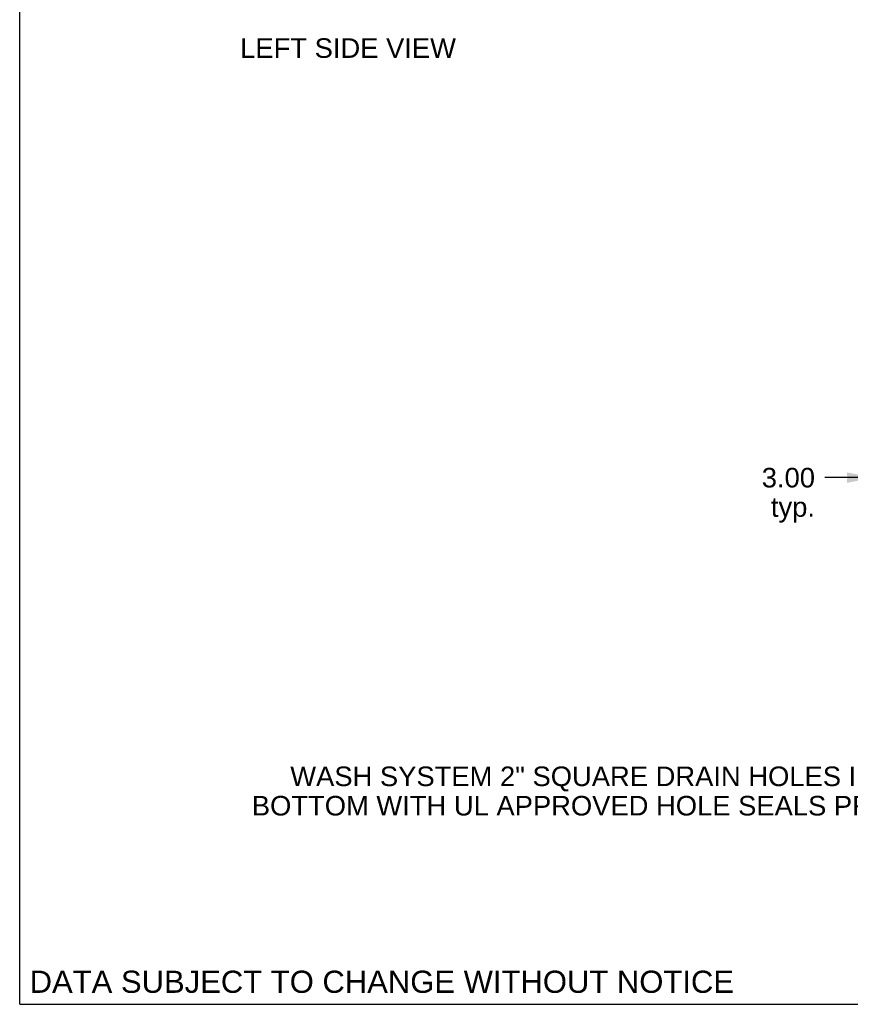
# Model space of a CAD drawing. Header units: inches. Extents: x 0 to 189, y 0 to 122.
# Tile 1 of 30: x 0 to 35, y 0 to 42. Entities that reach past the tile are written whole.
import ezdxf

# ---------------------------------------------------------------- set-up
doc = ezdxf.new("R2010")
doc.units = ezdxf.units.IN
doc.header["$LTSCALE"] = 10.388889
doc.header["$MEASUREMENT"] = 0
doc.layers.get('0').update_dxf_attribs({"linetype": 'CONTINUOUS'})
doc.layers.add('00-5PC_BODY_NO', color=7, linetype='CONTINUOUS')
doc.layers.add('DIMENSIONS', color=7, linetype='CONTINUOUS')
doc.styles.get("Standard").update_dxf_attribs({"font": 'arial.ttf'})
doc.dimstyles.new('DIMSTYLE_1', dxfattribs={"dimtxt": 0.833333, "dimasz": 1.111111, "dimexe": 0.09, "dimexo": 0.07, "dimgap": 0.0375, "dimtad": 0, "dimtih": 1, "dimtoh": 1, "dimzin": 4, "dimdsep": 46, "dimtxsty": 'Standard', "dimblk": '_FILLED', "dimblk1": '_FILLED', "dimblk2": '_FILLED', "dimcen": 0.09, "dimazin": 1, "dimtfac": 1, "dimtdec": 3, "dimtofl": 0, "dimtmove": 0, "dimatfit": 3, "dimldrblk": '_FILLED', "dimfxl": 0, "dimtolj": 1, "dimtzin": 4, "dimarcsym": 0})

# ---------------------------------------------------------------- blocks, each defined once
blk = doc.blocks.new('_FILLED')
at = {"color": 0, "linetype": 'ByBlock'}
blk.add_solid([(0, 0), (-1, 0.2), (-1, -0.2)], dxfattribs=at)
blk = doc.blocks.new('*D22')
at = {"layer": '00-5PC_BODY_NO', "color": 2, "linetype": 'Continuous'}
for p, q in [((39.327, 21.289), (39.327, 23.413)), ((36.327, 22.413), (34.264, 22.413)), ((39.327, 22.413), (41.549, 22.413))]:
    blk.add_line(p, q, dxfattribs=at)
at = {"layer": '00-5PC_BODY_NO', "color": 2, "linetype": 'Continuous', "xscale": 1.1111111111, "yscale": 1.1111111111, "zscale": 1.1111111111}
blk.add_blockref('_FILLED', (36.327, 22.413), dxfattribs=at)
at = {"layer": '00-5PC_BODY_NO', "color": 2, "linetype": 'Continuous', "xscale": 1.1111111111, "yscale": 1.1111111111, "zscale": 1.1111111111, "rotation": 180}
blk.add_blockref('_FILLED', (39.327, 22.413), dxfattribs=at)
at = {"layer": '00-5PC_BODY_NO', "color": 2, "linetype": 'Continuous', "insert": (33.847, 22.829), "char_height": 0.8333, "width": 2.26456, "attachment_point": 3, "line_spacing_factor": 0.9}
blk.add_mtext('3.00\\Ptyp.', dxfattribs=at)

msp = doc.modelspace()

# ---------------------------------------------------------------- linework, layer by layer
at = {"color": 7, "linetype": 'Continuous'}
for q in [(0, 122.222), (188.889, 0)]:
    msp.add_line((0, 0), q, dxfattribs=at)

# ---------------------------------------------------------------- texts
at = {"layer": 'DIMENSIONS', "color": 2, "linetype": 'Continuous', "attachment_point": 2, "line_spacing_factor": 0.9}
for s, insert, char_height, width in [('LEFT SIDE VIEW', (13.975, 41.109), 0.83333, 9.16357), ('WASH SYSTEM 2" SQUARE DRAIN HOLES IN THE\\PBOTTOM WITH UL APPROVED HOLE SEALS PROVIDED', (25.305, 10.119), 0.83333, 30.79306), ('DATA SUBJECT TO CHANGE WITHOUT NOTICE', (15.412, 1.432), 0.94444, 29.92028)]:
    msp.add_mtext(s, dxfattribs=dict(at, insert=insert, char_height=char_height, width=width))

# ---------------------------------------------------------------- dimensions: what is measured, and where the dimension line sits
at = {"layer": '00-5PC_BODY_NO', "color": 2, "linetype": 'Continuous'}
dim = msp.add_linear_dim(base=(39.327, 22.413), p1=(36.327, 28.265), p2=(39.327, 21.219), text='<>\\Ptyp.', dimstyle='DIMSTYLE_1', dxfattribs=at)
dim.commit()
dim.dimension.update_dxf_attribs({"geometry": '*D22', "text_midpoint": (32.715, 21.788), "dimtype": 160})

doc.saveas('drawing.dxf')
